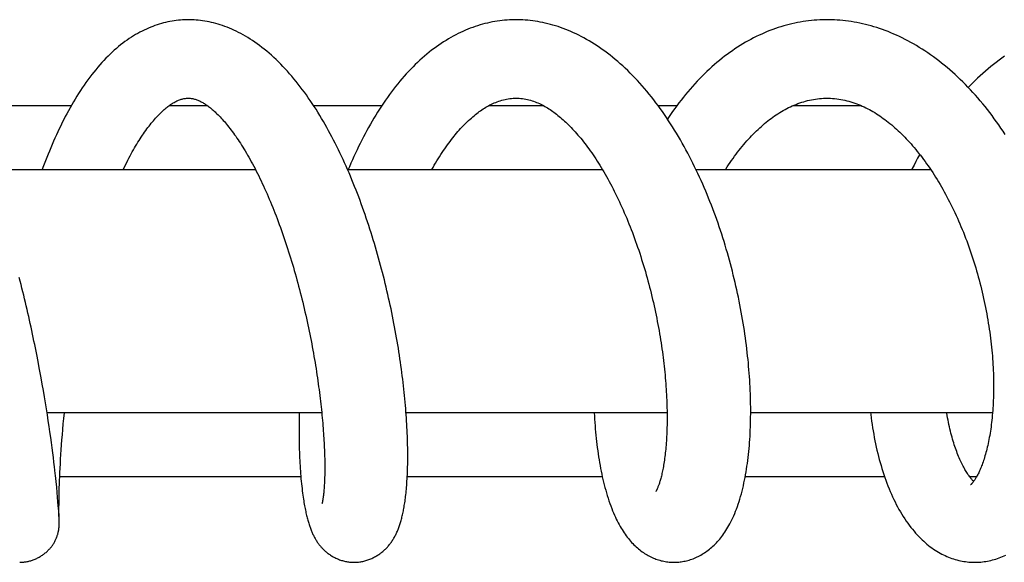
# Model space of a CAD drawing. Header units: millimetres. Extents: x 160 to 318, y 73 to 291.
# Tile 74 of 129: x 299.21 to 306.1, y 90.93 to 94.73. Entities that reach past the tile are written whole.
import ezdxf

# ---------------------------------------------------------------- set-up
doc = ezdxf.new("R2010")
doc.units = ezdxf.units.MM
doc.header["$LTSCALE"] = 30.734
doc.layers.get('0').update_dxf_attribs({"linetype": 'CONTINUOUS'})

msp = doc.modelspace()

# ---------------------------------------------------------------- linework, layer by layer
at = {"color": 7, "linetype": 'Continuous'}
for p, q in [((298.7615, 94.1311), (299.5703, 94.1311)), ((300.2572, 94.1311), (300.5203, 94.1311)), ((301.2655, 94.1311), (301.7451, 94.1311)), ((302.4965, 94.1311), (302.8727, 94.1311)), ((303.6776, 94.1311), (303.8119, 94.1311)), ((304.6276, 94.1311), (305.0981, 94.1311)), ((298.9678, 93.6811), (300.8596, 93.6811)), ((301.5045, 93.6811), (303.2894, 93.6811)), ((303.9449, 93.6811), (305.5884, 93.6811)), ((299.3274, 92.3854), (299.3179, 92.4329)), ((299.3366, 92.3385), (299.3274, 92.3854)), ((299.3454, 92.2921), (299.3366, 92.3385)), ((299.3661, 92.1787), (299.358, 92.2236)), ((299.3738, 92.1344), (299.3661, 92.1787)), ((299.3813, 92.0906), (299.3738, 92.1344)), ((299.3884, 92.0476), (299.3813, 92.0906)), ((299.3953, 92.0052), (299.3884, 92.0476)), ((299.4018, 91.9635), (299.3953, 92.0052)), ((299.3991, 91.9811), (301.3231, 91.9811)), ((299.4081, 91.9227), (299.4018, 91.9635)), ((299.4141, 91.8828), (299.4081, 91.9227)), ((299.5133, 91.9001), (299.5169, 91.9389)), ((301.9135, 91.9811), (303.7418, 91.9811)), ((304.3274, 91.9811), (306.0214, 91.9811)), ((299.4197, 91.8439), (299.4141, 91.8828)), ((299.5067, 91.8247), (299.5099, 91.862)), ((299.5099, 91.862), (299.5133, 91.9001)), ((299.4251, 91.8059), (299.4197, 91.8439)), ((299.4302, 91.769), (299.4251, 91.8059)), ((299.5012, 91.7529), (299.5038, 91.7883)), ((299.5038, 91.7883), (299.5067, 91.8247)), ((299.435, 91.7331), (299.4302, 91.769)), ((299.4395, 91.6983), (299.435, 91.7331)), ((299.4966, 91.6851), (299.4988, 91.7185)), ((299.4988, 91.7185), (299.5012, 91.7529)), ((299.4438, 91.6645), (299.4395, 91.6983)), ((299.4478, 91.6316), (299.4438, 91.6645)), ((299.4928, 91.6212), (299.4946, 91.6527)), ((299.4946, 91.6527), (299.4966, 91.6851)), ((299.4516, 91.5997), (299.4478, 91.6316)), ((299.4897, 91.561), (299.4912, 91.5906)), ((299.4912, 91.5906), (299.4928, 91.6212)), ((299.463, 91.4968), (299.4584, 91.5392)), ((299.4864, 91.4782), (299.4874, 91.5047)), ((299.4874, 91.5047), (299.4885, 91.5323)), ((299.4884, 91.5311), (301.1767, 91.5311)), ((299.4885, 91.5323), (299.4897, 91.561)), ((301.9223, 91.5311), (303.2881, 91.5311)), ((304.2892, 91.5311), (305.2647, 91.5311)), ((305.8605, 91.5311), (305.9099, 91.5311)), ((299.467, 91.4571), (299.463, 91.4968)), ((299.4705, 91.4202), (299.467, 91.4571)), ((299.485, 91.4289), (299.4856, 91.4529)), ((299.4856, 91.4529), (299.4864, 91.4782)), ((299.4735, 91.3863), (299.4705, 91.4202)), ((299.4762, 91.3553), (299.4735, 91.3863)), ((299.4836, 91.3597), (299.484, 91.3859)), ((299.484, 91.3859), (299.4844, 91.4064)), ((299.4844, 91.4064), (299.485, 91.4289)), ((299.4784, 91.327), (299.4762, 91.3553)), ((299.4811, 91.2888), (299.4784, 91.327)), ((299.4833, 91.318), (299.4834, 91.3374)), ((299.4833, 91.3011), (299.4833, 91.318)), ((299.4833, 91.2819), (299.4833, 91.3011)), ((299.4834, 91.3374), (299.4836, 91.3597)), ((299.4822, 91.2716), (299.4811, 91.2891)), ((299.4832, 91.2563), (299.4822, 91.2716)), ((299.4838, 91.2451), (299.4831, 91.2572)), ((299.4835, 91.2661), (299.4833, 91.2819)), ((299.4838, 91.2434), (299.4835, 91.2661)), ((299.4842, 91.2364), (299.4838, 91.2452)), ((299.4845, 91.2293), (299.4841, 91.2382)), ((299.4847, 91.2242), (299.4845, 91.23)), ((299.4848, 91.2208), (299.4847, 91.2249)), ((299.4847, 91.1897), (299.4848, 91.1918)), ((299.4849, 91.2175), (299.4848, 91.2218)), ((299.4848, 91.1918), (299.4849, 91.1938)), ((299.485, 91.2137), (299.4849, 91.2175)), ((299.4849, 91.1938), (299.485, 91.1957)), ((299.4851, 91.212), (299.485, 91.2142)), ((299.485, 91.1975), (299.4851, 91.1992)), ((299.485, 91.1957), (299.485, 91.1975)), ((299.4851, 91.2104), (299.4851, 91.212)), ((299.4851, 91.2086), (299.4851, 91.2104)), ((299.4851, 91.2071), (299.4851, 91.2086)), ((299.4851, 91.2055), (299.4851, 91.2071)), ((299.4851, 91.2037), (299.4851, 91.2055)), ((299.4851, 91.2023), (299.4851, 91.2037)), ((299.4851, 91.2008), (299.4851, 91.2023)), ((299.4851, 91.1992), (299.4851, 91.2008))]:
    msp.add_line(p, q, dxfattribs=at)
for points in [[(300.3887, 94.7311), (300.3785, 94.731), (300.3636, 94.7306), (300.3488, 94.7299), (300.334, 94.7289), (300.3192, 94.7275), (300.3044, 94.7258), (300.2896, 94.7238), (300.2747, 94.7214), (300.2599, 94.7187), (300.245, 94.7157), (300.2301, 94.7123), (300.2152, 94.7086), (300.2003, 94.7045), (300.1853, 94.7001), (300.1703, 94.6953), (300.1554, 94.6902), (300.1404, 94.6846), (300.1254, 94.6788), (300.1104, 94.6725), (300.0954, 94.6659), (300.0803, 94.6589), (300.0653, 94.6515), (300.0502, 94.6437), (300.0351, 94.6354), (300.02, 94.6268), (300.005, 94.6178), (299.9899, 94.6083), (299.9749, 94.5985), (299.9598, 94.5882), (299.9449, 94.5775), (299.9299, 94.5663), (299.915, 94.5548), (299.9002, 94.5428), (299.8854, 94.5304), (299.8706, 94.5175), (299.8559, 94.5042), (299.8412, 94.4904), (299.8265, 94.4761), (299.8119, 94.4613), (299.7973, 94.4461), (299.7828, 94.4305), (299.7685, 94.4144), (299.7542, 94.3979), (299.7401, 94.381), (299.7261, 94.3638), (299.7123, 94.3462), (299.6987, 94.3283), (299.6852, 94.3101), (299.6719, 94.2916), (299.6588, 94.2728), (299.6458, 94.2537), (299.6331, 94.2344), (299.6206, 94.2149), (299.6082, 94.1951), (299.596, 94.1752), (299.5841, 94.155), (299.5723, 94.1347), (299.5607, 94.1143), (299.5494, 94.0937), (299.5382, 94.0729), (299.5272, 94.0521), (299.5164, 94.0311), (299.5058, 94.01), (299.4953, 93.9887), (299.485, 93.9672), (299.4748, 93.9456), (299.4647, 93.9237), (299.4548, 93.9017), (299.4449, 93.8794), (299.4352, 93.857), (299.4256, 93.8343), (299.4161, 93.8115), (299.4068, 93.7885), (299.3975, 93.7654), (299.3884, 93.7421), (299.3794, 93.7187), (299.3705, 93.6952), (299.3653, 93.6811)], [(301.3951, 93.9096), (301.3834, 93.9316), (301.3716, 93.9535), (301.3596, 93.9752), (301.3473, 93.9969), (301.3349, 94.0185), (301.3223, 94.04), (301.3095, 94.0613), (301.2965, 94.0825), (301.2834, 94.1034), (301.2701, 94.1242), (301.2566, 94.1447), (301.2431, 94.1649), (301.2294, 94.1848), (301.2155, 94.2044), (301.2016, 94.2238), (301.1874, 94.2429), (301.1731, 94.2618), (301.1586, 94.2805), (301.1439, 94.2989), (301.129, 94.3171), (301.1139, 94.3351), (301.0986, 94.3528), (301.0831, 94.3702), (301.0675, 94.3873), (301.0517, 94.4041), (301.0357, 94.4205), (301.0196, 94.4366), (301.0034, 94.4523), (300.9871, 94.4675), (300.9708, 94.4824), (300.9543, 94.4968), (300.9379, 94.5107), (300.9213, 94.5242), (300.9048, 94.5372), (300.8883, 94.5498), (300.8718, 94.5619), (300.8552, 94.5735), (300.8387, 94.5846), (300.8223, 94.5953), (300.8059, 94.6055), (300.7896, 94.6152), (300.7734, 94.6245), (300.7572, 94.6334), (300.741, 94.6418), (300.7248, 94.6498), (300.7087, 94.6575), (300.6926, 94.6647), (300.6765, 94.6715), (300.6606, 94.6779), (300.6447, 94.6839), (300.6288, 94.6896), (300.613, 94.6948), (300.5973, 94.6997), (300.5817, 94.7042), (300.5661, 94.7083), (300.5506, 94.7121), (300.5351, 94.7155), (300.5198, 94.7186), (300.5045, 94.7213), (300.4893, 94.7237), (300.4741, 94.7258), (300.459, 94.7275), (300.444, 94.7288), (300.4291, 94.7299), (300.4142, 94.7306), (300.3993, 94.731), (300.3887, 94.7311)], [(302.6843, 94.7311), (302.6731, 94.731), (302.6559, 94.7306), (302.6386, 94.7299), (302.6214, 94.7288), (302.6042, 94.7274), (302.587, 94.7256), (302.5698, 94.7235), (302.5526, 94.7211), (302.5354, 94.7182), (302.5182, 94.7151), (302.501, 94.7116), (302.4838, 94.7077), (302.4666, 94.7035), (302.4494, 94.699), (302.4322, 94.694), (302.415, 94.6887), (302.3979, 94.6831), (302.3807, 94.6771), (302.3636, 94.6707), (302.3465, 94.664), (302.3294, 94.6569), (302.3124, 94.6494), (302.2954, 94.6416), (302.2784, 94.6334), (302.2615, 94.6248), (302.2446, 94.6158), (302.2277, 94.6065), (302.2108, 94.5967), (302.1939, 94.5865), (302.177, 94.5759), (302.1602, 94.5649), (302.1433, 94.5535), (302.1265, 94.5416), (302.1098, 94.5294), (302.0931, 94.5167), (302.0765, 94.5036), (302.0599, 94.4902), (302.0434, 94.4763), (302.027, 94.462), (302.0107, 94.4473), (301.9945, 94.4323), (301.9784, 94.4169), (301.9625, 94.4011), (301.9468, 94.385), (301.9312, 94.3686), (301.9157, 94.3519), (301.9004, 94.3348), (301.8852, 94.3174), (301.8702, 94.2997), (301.8553, 94.2816), (301.8405, 94.2632), (301.8259, 94.2445), (301.8115, 94.2254), (301.7972, 94.2061), (301.7831, 94.1865), (301.7691, 94.1665), (301.7553, 94.1464), (301.7417, 94.1259), (301.7283, 94.1053), (301.715, 94.0844), (301.702, 94.0633), (301.6891, 94.0419), (301.6764, 94.0204), (301.6639, 93.9987), (301.6516, 93.9769), (301.6395, 93.9548), (301.6276, 93.9326), (301.6159, 93.9103), (301.6043, 93.8878), (301.593, 93.8652), (301.5818, 93.8424), (301.5708, 93.8194), (301.5599, 93.7962), (301.5492, 93.7729), (301.5386, 93.7493), (301.5282, 93.7256), (301.518, 93.7018), (301.5094, 93.6811)], [(304.311, 92.3272), (304.3087, 92.3506), (304.3061, 92.3756), (304.3034, 92.4007), (304.3004, 92.426), (304.2973, 92.4513), (304.294, 92.4768), (304.2906, 92.5023), (304.287, 92.528), (304.2832, 92.5537), (304.2792, 92.5794), (304.2751, 92.6052), (304.2707, 92.6311), (304.2663, 92.657), (304.2616, 92.6829), (304.2568, 92.7089), (304.2518, 92.7349), (304.2467, 92.7609), (304.2413, 92.7869), (304.2358, 92.8129), (304.2302, 92.8389), (304.2243, 92.8649), (304.2183, 92.8909), (304.2122, 92.9169), (304.2058, 92.9429), (304.1993, 92.969), (304.1926, 92.995), (304.1857, 93.021), (304.1787, 93.047), (304.1714, 93.0731), (304.164, 93.0991), (304.1564, 93.1251), (304.1487, 93.151), (304.1407, 93.177), (304.1326, 93.2028), (304.1244, 93.2286), (304.1159, 93.2544), (304.1073, 93.2801), (304.0985, 93.3056), (304.0896, 93.3311), (304.0805, 93.3565), (304.0712, 93.3818), (304.0618, 93.407), (304.0522, 93.4321), (304.0424, 93.457), (304.0325, 93.4819), (304.0224, 93.5066), (304.0122, 93.5313), (304.0017, 93.5558), (303.9911, 93.5803), (303.9802, 93.6047), (303.9692, 93.6291), (303.958, 93.6534), (303.9465, 93.6776), (303.9349, 93.7018), (303.9231, 93.7258), (303.911, 93.7498), (303.8988, 93.7736), (303.8864, 93.7972), (303.8738, 93.8207), (303.8611, 93.844), (303.8482, 93.8671), (303.8351, 93.8901), (303.8218, 93.9128), (303.8083, 93.9353), (303.7947, 93.9577), (303.7809, 93.9799), (303.7669, 94.0018), (303.7527, 94.0236), (303.7384, 94.0451), (303.7238, 94.0665), (303.7091, 94.0876), (303.6941, 94.1086), (303.679, 94.1293), (303.6637, 94.1498), (303.6481, 94.1701), (303.6324, 94.1901), (303.6165, 94.2099), (303.6004, 94.2294), (303.5841, 94.2487), (303.5677, 94.2676), (303.5511, 94.2863), (303.5343, 94.3046), (303.5174, 94.3226), (303.5004, 94.3402), (303.4833, 94.3575), (303.4661, 94.3744), (303.4487, 94.3909), (303.4313, 94.4071), (303.4137, 94.4229), (303.3961, 94.4383), (303.3783, 94.4534), (303.3603, 94.4681), (303.3423, 94.4824), (303.3242, 94.4964), (303.306, 94.5099), (303.2878, 94.5231), (303.2695, 94.5358), (303.2512, 94.5481), (303.2328, 94.56), (303.2145, 94.5715), (303.1961, 94.5825), (303.1778, 94.5931), (303.1595, 94.6033), (303.1412, 94.613), (303.1229, 94.6224), (303.1047, 94.6313), (303.0866, 94.6398), (303.0684, 94.6478), (303.0504, 94.6555), (303.0324, 94.6628), (303.0144, 94.6696), (302.9964, 94.6761), (302.9785, 94.6823), (302.9605, 94.688), (302.9426, 94.6934), (302.9247, 94.6984), (302.9069, 94.7031), (302.8891, 94.7074), (302.8713, 94.7113), (302.8536, 94.7149), (302.8359, 94.7181), (302.8182, 94.7209), (302.8006, 94.7234), (302.7831, 94.7255), (302.7656, 94.7273), (302.7481, 94.7288), (302.7307, 94.7299), (302.7133, 94.7306), (302.696, 94.731), (302.6843, 94.7311)], [(304.8617, 94.731), (304.85, 94.731), (304.8303, 94.7306), (304.8107, 94.7298), (304.7912, 94.7287), (304.7717, 94.7273), (304.7523, 94.7255), (304.7329, 94.7233), (304.7135, 94.7208), (304.6941, 94.7179), (304.6747, 94.7147), (304.6553, 94.7111), (304.6359, 94.7071), (304.6166, 94.7028), (304.5972, 94.6981), (304.5779, 94.693), (304.5585, 94.6876), (304.5392, 94.6818), (304.5199, 94.6757), (304.5006, 94.6691), (304.4813, 94.6622), (304.4621, 94.6549), (304.4429, 94.6473), (304.4238, 94.6392), (304.4047, 94.6308), (304.3856, 94.6221), (304.3666, 94.6129), (304.3476, 94.6034), (304.3288, 94.5935), (304.31, 94.5833), (304.2912, 94.5726), (304.2726, 94.5616), (304.254, 94.5503), (304.2356, 94.5386), (304.2172, 94.5265), (304.199, 94.5141), (304.1809, 94.5013), (304.1628, 94.4882), (304.1449, 94.4746), (304.1269, 94.4607), (304.1091, 94.4463), (304.0913, 94.4316), (304.0735, 94.4164), (304.0559, 94.4009), (304.0384, 94.385), (304.0211, 94.3687), (304.0038, 94.3521), (303.9868, 94.3352), (303.9698, 94.3179), (303.9531, 94.3003), (303.9364, 94.2824), (303.92, 94.2641), (303.9037, 94.2455), (303.8875, 94.2267), (303.8716, 94.2075), (303.8558, 94.1881), (303.8403, 94.1685), (303.825, 94.1486), (303.8099, 94.1284), (303.795, 94.1081), (303.7803, 94.0876), (303.7659, 94.0669), (303.7516, 94.0459), (303.7448, 94.0355)], [(305.349, 94.6221), (305.3292, 94.6309), (305.3093, 94.6393), (305.2896, 94.6473), (305.2698, 94.6549), (305.25, 94.6621), (305.2303, 94.669), (305.2105, 94.6754), (305.1907, 94.6816), (305.1709, 94.6874), (305.151, 94.6928), (305.1312, 94.6979), (305.1113, 94.7026), (305.0914, 94.7069), (305.0716, 94.7109), (305.0517, 94.7145), (305.0319, 94.7178), (305.0121, 94.7207), (304.9922, 94.7232), (304.9725, 94.7254), (304.9527, 94.7272), (304.9329, 94.7287), (304.9132, 94.7298), (304.8935, 94.7306), (304.8739, 94.731), (304.8617, 94.731)], [(306.1101, 93.9272), (306.0952, 93.9497), (306.0802, 93.972), (306.0649, 93.9941), (306.0494, 94.0161), (306.0336, 94.0378), (306.0177, 94.0593), (306.0016, 94.0805), (305.9853, 94.1016), (305.9688, 94.1223), (305.9521, 94.1428), (305.9352, 94.1629), (305.9182, 94.1828), (305.901, 94.2024), (305.8837, 94.2216), (305.8663, 94.2406), (305.8487, 94.2591), (305.8309, 94.2774), (305.813, 94.2953), (305.795, 94.313), (305.7768, 94.3303), (305.7584, 94.3473), (305.7399, 94.3639), (305.7213, 94.3803), (305.7025, 94.3963), (305.6835, 94.4121), (305.6644, 94.4274), (305.6452, 94.4424), (305.6259, 94.4571), (305.6065, 94.4714), (305.587, 94.4853), (305.5674, 94.4989), (305.5477, 94.5121), (305.528, 94.5248), (305.5082, 94.5372), (305.4883, 94.5493), (305.4685, 94.5609), (305.4486, 94.5721), (305.4287, 94.5829), (305.4087, 94.5933), (305.3888, 94.6033), (305.3689, 94.6129), (305.349, 94.6221)], [(306.1054, 94.4749), (306.0859, 94.4611), (306.0666, 94.4469), (306.0474, 94.4324), (306.0283, 94.4176), (306.0093, 94.4023), (305.9904, 94.3867), (305.9716, 94.3708), (305.953, 94.3545), (305.9346, 94.3378), (305.9163, 94.3209), (305.8981, 94.3036), (305.8801, 94.286), (305.8623, 94.2681), (305.8511, 94.2565)], [(299.933, 93.6811), (299.9334, 93.6821), (299.9413, 93.6985), (299.9492, 93.7147), (299.9572, 93.7307), (299.9651, 93.7463), (299.9731, 93.7616), (299.981, 93.7766), (299.9889, 93.7912), (299.9967, 93.8055), (300.0046, 93.8194), (300.0124, 93.8331), (300.0202, 93.8464), (300.028, 93.8595), (300.0359, 93.8724), (300.0437, 93.885), (300.0516, 93.8973), (300.0595, 93.9094), (300.0673, 93.9213), (300.0752, 93.9328), (300.083, 93.9441), (300.0908, 93.9551), (300.0985, 93.9657), (300.1062, 93.9761), (300.1139, 93.9862), (300.1215, 93.9959), (300.1291, 94.0054), (300.1366, 94.0146), (300.144, 94.0235), (300.1514, 94.0321), (300.1587, 94.0404), (300.1659, 94.0484), (300.1731, 94.0561), (300.1801, 94.0635), (300.1871, 94.0706), (300.1939, 94.0774), (300.2006, 94.0839), (300.2072, 94.0901), (300.2137, 94.096), (300.2202, 94.1018), (300.2267, 94.1074), (300.2332, 94.1128), (300.2397, 94.118), (300.2462, 94.1231), (300.2527, 94.1279), (300.259, 94.1325), (300.2653, 94.1368), (300.2716, 94.141), (300.2778, 94.1449), (300.284, 94.1487), (300.2902, 94.1522), (300.2964, 94.1556), (300.3026, 94.1588), (300.3088, 94.1618), (300.3149, 94.1646), (300.3211, 94.1672), (300.3272, 94.1695), (300.3333, 94.1717), (300.3394, 94.1736), (300.3455, 94.1754), (300.3516, 94.1769), (300.3577, 94.1781), (300.3639, 94.1792), (300.3701, 94.18), (300.3765, 94.1806), (300.3831, 94.181), (300.3888, 94.1811)], [(300.3888, 94.1811), (300.3947, 94.181), (300.4014, 94.1806), (300.4078, 94.18), (300.414, 94.1792), (300.4201, 94.1782), (300.4261, 94.1769), (300.432, 94.1755), (300.4378, 94.1738), (300.4436, 94.172), (300.4494, 94.17), (300.4552, 94.1678), (300.461, 94.1654), (300.4669, 94.1628), (300.4728, 94.16), (300.4787, 94.157), (300.4845, 94.1538), (300.4903, 94.1505), (300.4961, 94.1471), (300.5018, 94.1436), (300.5075, 94.1399), (300.5133, 94.136), (300.5191, 94.132), (300.525, 94.1277), (300.531, 94.1233), (300.5371, 94.1186), (300.5433, 94.1136), (300.5496, 94.1084), (300.556, 94.103), (300.5625, 94.0974), (300.5692, 94.0914), (300.576, 94.0852), (300.5828, 94.0788), (300.5898, 94.072), (300.5969, 94.065), (300.604, 94.0577), (300.6113, 94.0501), (300.6187, 94.0423), (300.6261, 94.0341), (300.6336, 94.0257), (300.6412, 94.017), (300.6489, 94.008), (300.6567, 93.9987), (300.6645, 93.9891), (300.6724, 93.9792), (300.6804, 93.9691), (300.6884, 93.9586), (300.6964, 93.9479), (300.7045, 93.9369), (300.7126, 93.9257), (300.7207, 93.9143), (300.7288, 93.9025), (300.7369, 93.8905), (300.7451, 93.8783), (300.7533, 93.8657), (300.7616, 93.8527), (300.77, 93.8395), (300.7784, 93.8258), (300.7869, 93.8118), (300.7955, 93.7974), (300.8041, 93.7826), (300.8128, 93.7676), (300.8214, 93.7522), (300.8301, 93.7365), (300.8388, 93.7206), (300.8474, 93.7044), (300.856, 93.688), (300.8646, 93.6713), (300.8732, 93.6545), (300.8817, 93.6374), (300.8902, 93.62), (300.8986, 93.6025), (300.907, 93.5848), (300.9153, 93.5669), (300.9236, 93.5488), (300.9318, 93.5305), (300.94, 93.512), (300.9481, 93.4934), (300.9562, 93.4745), (300.9642, 93.4555), (300.9721, 93.4364), (300.98, 93.417), (300.9878, 93.3975), (300.9956, 93.3777), (301.0034, 93.3578), (301.011, 93.3377), (301.0187, 93.3174), (301.0262, 93.2969), (301.0337, 93.2763), (301.0412, 93.2556), (301.0486, 93.2346), (301.0559, 93.2136), (301.0631, 93.1924), (301.0703, 93.1711), (301.0773, 93.1497), (301.0844, 93.1281), (301.0913, 93.1065), (301.0981, 93.0848), (301.1049, 93.063), (301.1115, 93.0412), (301.1181, 93.0193), (301.1246, 92.9973), (301.131, 92.9753), (301.1373, 92.9533), (301.1435, 92.9313), (301.1496, 92.9092), (301.1556, 92.887), (301.1615, 92.8648), (301.1674, 92.8425), (301.1731, 92.8202), (301.1788, 92.7978), (301.1844, 92.7754), (301.1899, 92.753), (301.1953, 92.7305), (301.2006, 92.7079), (301.2059, 92.6854), (301.211, 92.6628), (301.2161, 92.6403), (301.221, 92.6177), (301.2259, 92.5952), (301.2306, 92.5728), (301.2353, 92.5503), (301.2398, 92.528), (301.2443, 92.5057), (301.2486, 92.4835), (301.2529, 92.4613), (301.257, 92.4392), (301.261, 92.4172), (301.265, 92.3954), (301.2688, 92.3735), (301.2726, 92.3518), (301.2762, 92.3302), (301.2797, 92.3087), (301.2832, 92.2873), (301.2865, 92.266), (301.2898, 92.2448), (301.2929, 92.2237), (301.2959, 92.2027), (301.2989, 92.1819), (301.3018, 92.1611), (301.3045, 92.1405), (301.3072, 92.12), (301.3097, 92.0996), (301.3122, 92.0794), (301.3146, 92.0594), (301.3169, 92.0395), (301.319, 92.0197), (301.3211, 92.0002), (301.3231, 91.9809), (301.325, 91.9617), (301.3268, 91.9428), (301.3285, 91.9241), (301.3301, 91.9056), (301.3317, 91.8874), (301.3331, 91.8694), (301.3344, 91.8517), (301.3357, 91.8342), (301.3368, 91.817), (301.3379, 91.8001), (301.3389, 91.7834), (301.3398, 91.7669), (301.3406, 91.7506), (301.3413, 91.7346), (301.342, 91.7188), (301.3426, 91.7032), (301.3431, 91.6879), (301.3435, 91.6728), (301.3439, 91.6581), (301.3441, 91.6436), (301.3443, 91.6293), (301.3445, 91.6154), (301.3445, 91.6018), (301.3445, 91.5885), (301.3445, 91.5755), (301.3444, 91.5629), (301.3442, 91.5505), (301.3439, 91.5386), (301.3436, 91.5269), (301.3433, 91.5156), (301.3429, 91.5047), (301.3424, 91.4941), (301.3419, 91.4839), (301.3414, 91.4741), (301.3408, 91.4647), (301.3402, 91.4557), (301.3396, 91.4471), (301.339, 91.4389), (301.3383, 91.4311), (301.3376, 91.4238), (301.3369, 91.4168), (301.3362, 91.4103), (301.3355, 91.4041), (301.3348, 91.3983), (301.3341, 91.3928), (301.3334, 91.3877), (301.3328, 91.3829), (301.3321, 91.3784), (301.3314, 91.3742), (301.3308, 91.3704), (301.3302, 91.3668)], [(302.094, 93.6811), (302.1026, 93.6962), (302.1115, 93.7118), (302.1205, 93.7271), (302.1295, 93.7422), (302.1386, 93.757), (302.1478, 93.7716), (302.1569, 93.786), (302.1661, 93.8), (302.1754, 93.8139), (302.1846, 93.8274), (302.1939, 93.8407), (302.2032, 93.8538), (302.2125, 93.8665), (302.2218, 93.879), (302.2311, 93.8911), (302.2403, 93.903), (302.2496, 93.9145), (302.2588, 93.9258), (302.2681, 93.9369), (302.2773, 93.9477), (302.2866, 93.9582), (302.296, 93.9686), (302.3054, 93.9787), (302.3147, 93.9886), (302.3241, 93.9982), (302.3335, 94.0076), (302.3429, 94.0168), (302.3523, 94.0256), (302.3617, 94.0342), (302.371, 94.0426), (302.3804, 94.0507), (302.3897, 94.0585), (302.3991, 94.0661), (302.4084, 94.0735), (302.4177, 94.0806), (302.427, 94.0874), (302.4362, 94.094), (302.4454, 94.1003), (302.4546, 94.1064), (302.4639, 94.1123), (302.4732, 94.118), (302.4826, 94.1235), (302.4921, 94.1288), (302.5017, 94.1339), (302.5115, 94.1388), (302.5214, 94.1435), (302.5316, 94.148), (302.5418, 94.1523), (302.5523, 94.1564), (302.5629, 94.1602), (302.5737, 94.1638), (302.5846, 94.167), (302.5957, 94.17), (302.6068, 94.1726), (302.618, 94.1749), (302.6294, 94.1768), (302.6407, 94.1784), (302.6522, 94.1797), (302.6637, 94.1805), (302.6752, 94.181), (302.6843, 94.1811)], [(302.6843, 94.1811), (302.6939, 94.181), (302.7058, 94.1805), (302.7176, 94.1796), (302.7293, 94.1783), (302.7408, 94.1766), (302.7523, 94.1746), (302.7636, 94.1723), (302.7748, 94.1696), (302.7858, 94.1667), (302.7966, 94.1634), (302.8072, 94.1599), (302.8176, 94.1561), (302.8278, 94.1521), (302.8378, 94.1479), (302.8477, 94.1435), (302.8573, 94.139), (302.8669, 94.1342), (302.8763, 94.1292), (302.8856, 94.1241), (302.8948, 94.1188), (302.904, 94.1133), (302.9132, 94.1076), (302.9223, 94.1016), (302.9315, 94.0954), (302.9407, 94.089), (302.9499, 94.0824), (302.9591, 94.0756), (302.9683, 94.0685), (302.9776, 94.0612), (302.9868, 94.0536), (302.9961, 94.0459), (303.0054, 94.0378), (303.0148, 94.0296), (303.0241, 94.0211), (303.0334, 94.0124), (303.0427, 94.0034), (303.052, 93.9943), (303.0613, 93.985), (303.0706, 93.9754), (303.0799, 93.9656), (303.0892, 93.9555), (303.0987, 93.9451), (303.1081, 93.9344), (303.1177, 93.9234), (303.1272, 93.9122), (303.1368, 93.9006), (303.1464, 93.8888), (303.156, 93.8767), (303.1657, 93.8643), (303.1753, 93.8517), (303.1849, 93.8388), (303.1946, 93.8256), (303.2042, 93.8122), (303.2139, 93.7985), (303.2235, 93.7846), (303.2331, 93.7704), (303.2426, 93.756), (303.2521, 93.7413), (303.2616, 93.7265), (303.271, 93.7114), (303.2804, 93.696), (303.2898, 93.6805), (303.2991, 93.6647), (303.3084, 93.6486), (303.3177, 93.6323), (303.3269, 93.6158), (303.3361, 93.599), (303.3452, 93.582), (303.3543, 93.5648), (303.3634, 93.5473), (303.3724, 93.5295), (303.3814, 93.5115), (303.3903, 93.4933), (303.3992, 93.4748), (303.408, 93.4561), (303.4167, 93.4371), (303.4254, 93.4181), (303.434, 93.3988), (303.4424, 93.3795), (303.4508, 93.36), (303.459, 93.3404), (303.4671, 93.3207), (303.4751, 93.3009), (303.4831, 93.2809), (303.4909, 93.2608), (303.4986, 93.2406), (303.5063, 93.2202), (303.5138, 93.1996), (303.5213, 93.1789), (303.5286, 93.1581), (303.5358, 93.1371), (303.543, 93.1161), (303.55, 93.0949), (303.5569, 93.0737), (303.5637, 93.0524), (303.5704, 93.031), (303.5769, 93.0096), (303.5833, 92.9881), (303.5896, 92.9666), (303.5958, 92.9451), (303.6018, 92.9234), (303.6078, 92.9018), (303.6136, 92.8801), (303.6192, 92.8584), (303.6248, 92.8367), (303.6302, 92.8149), (303.6355, 92.7931), (303.6407, 92.7713), (303.6457, 92.7495), (303.6507, 92.7277), (303.6555, 92.7059), (303.6601, 92.684), (303.6647, 92.6622), (303.6691, 92.6404), (303.6734, 92.6186), (303.6775, 92.5968), (303.6815, 92.5751), (303.6854, 92.5535), (303.6892, 92.5319), (303.6928, 92.5104), (303.6963, 92.4889), (303.6996, 92.4676), (303.7028, 92.4464), (303.7059, 92.4252), (303.7089, 92.4042), (303.7115, 92.3847)], [(304.1508, 93.6811), (304.1531, 93.6847), (304.163, 93.7002), (304.1731, 93.7154), (304.1832, 93.7304), (304.1934, 93.7452), (304.2037, 93.7598), (304.2142, 93.7743), (304.2248, 93.7885), (304.2354, 93.8026), (304.2462, 93.8164), (304.257, 93.83), (304.2678, 93.8434), (304.2787, 93.8565), (304.2897, 93.8693), (304.3008, 93.8819), (304.3119, 93.8943), (304.323, 93.9064), (304.3342, 93.9183), (304.3455, 93.9299), (304.3567, 93.9412), (304.3681, 93.9523), (304.3794, 93.9631), (304.3908, 93.9736), (304.4022, 93.9839), (304.4136, 93.9939), (304.4251, 94.0036), (304.4365, 94.0131), (304.4479, 94.0223), (304.4594, 94.0312), (304.471, 94.0399), (304.4826, 94.0484), (304.4944, 94.0567), (304.5063, 94.0648), (304.5184, 94.0727), (304.5305, 94.0803), (304.5428, 94.0878), (304.5552, 94.095), (304.5677, 94.102), (304.5803, 94.1087), (304.593, 94.1151), (304.6058, 94.1213), (304.6187, 94.1272), (304.6318, 94.1329), (304.6449, 94.1383), (304.6581, 94.1434), (304.6715, 94.1482), (304.6849, 94.1527), (304.6985, 94.1569), (304.7121, 94.1608), (304.7258, 94.1644), (304.7396, 94.1676), (304.7535, 94.1705), (304.7674, 94.1731), (304.7814, 94.1753), (304.7954, 94.1771), (304.8094, 94.1786), (304.8235, 94.1798), (304.8377, 94.1805), (304.8518, 94.181), (304.8618, 94.1811)], [(304.8618, 94.1811), (304.8721, 94.181), (304.8863, 94.1805), (304.9007, 94.1797), (304.9152, 94.1786), (304.9297, 94.177), (304.9442, 94.1751), (304.9587, 94.1728), (304.9731, 94.1701), (304.9874, 94.1671), (305.0017, 94.1637), (305.0158, 94.16), (305.0297, 94.156), (305.0435, 94.1517), (305.057, 94.1471), (305.0703, 94.1423), (305.0834, 94.1372), (305.0964, 94.1318), (305.1092, 94.1262), (305.1219, 94.1204), (305.1345, 94.1143), (305.147, 94.108), (305.1593, 94.1014), (305.1716, 94.0946), (305.1838, 94.0876), (305.196, 94.0803), (305.208, 94.0728), (305.2201, 94.0651), (305.232, 94.0571), (305.244, 94.0488), (305.2559, 94.0403), (305.2677, 94.0316), (305.2795, 94.0227), (305.2913, 94.0135), (305.303, 94.004), (305.3147, 93.9943), (305.3263, 93.9844), (305.3379, 93.9743), (305.3495, 93.9639), (305.361, 93.9533), (305.3724, 93.9425), (305.3837, 93.9315), (305.395, 93.9202), (305.4062, 93.9088), (305.4173, 93.8972), (305.4284, 93.8854), (305.4394, 93.8733), (305.4504, 93.861), (305.4614, 93.8484), (305.4724, 93.8355), (305.4835, 93.8223), (305.4944, 93.8089), (305.5054, 93.7951), (305.5163, 93.7812), (305.5272, 93.7669), (305.5381, 93.7525), (305.5489, 93.7377), (305.5596, 93.7228), (305.5703, 93.7076), (305.581, 93.6921), (305.5915, 93.6765), (305.602, 93.6606), (305.6124, 93.6444), (305.6228, 93.6281), (305.633, 93.6116), (305.6432, 93.5949), (305.6532, 93.578), (305.6632, 93.5609), (305.673, 93.5436), (305.6828, 93.5262), (305.6924, 93.5086), (305.702, 93.4908), (305.7114, 93.4728), (305.7207, 93.4546), (305.73, 93.4362), (305.7391, 93.4177), (305.7482, 93.3989), (305.7571, 93.38), (305.7659, 93.3609), (305.7746, 93.3416), (305.7833, 93.3221), (305.7918, 93.3025), (305.8002, 93.2827), (305.8084, 93.2627), (305.8166, 93.2426), (305.8246, 93.2224), (305.8324, 93.2021), (305.8402, 93.1817), (305.8477, 93.1611), (305.8552, 93.1405), (305.8625, 93.1198), (305.8696, 93.099), (305.8766, 93.0781), (305.8835, 93.0572), (305.8902, 93.0362), (305.8967, 93.0151), (305.9031, 92.9939), (305.9094, 92.9727), (305.9154, 92.9515), (305.9214, 92.9302), (305.9272, 92.9088), (305.9328, 92.8874), (305.9383, 92.8659), (305.9436, 92.8444), (305.9487, 92.8228), (305.9538, 92.8012), (305.9586, 92.7796), (305.9633, 92.7579), (305.9678, 92.7362), (305.9722, 92.7146), (305.9764, 92.6929), (305.9805, 92.6713), (305.9844, 92.6497), (305.9881, 92.6282), (305.9916, 92.6067), (305.995, 92.5852), (305.9982, 92.5639), (306.0013, 92.5426), (306.0041, 92.5215), (306.0068, 92.5004), (306.0094, 92.4794), (306.0118, 92.4586), (306.014, 92.4378), (306.016, 92.4171), (306.0179, 92.3966), (306.0197, 92.3761), (306.0212, 92.3558), (306.0227, 92.3355), (306.0239, 92.3153), (306.025, 92.2951), (306.026, 92.2751), (306.0268, 92.2553), (306.0274, 92.2355), (306.0279, 92.2159), (306.0282, 92.1964), (306.0284, 92.1771), (306.0285, 92.1579), (306.0283, 92.1389), (306.0281, 92.1201), (306.0277, 92.1015), (306.0271, 92.0831), (306.0265, 92.0649), (306.0256, 92.0469), (306.0247, 92.0291), (306.0236, 92.0115), (306.0224, 91.9942), (306.021, 91.9771), (306.0196, 91.9603), (306.018, 91.9437), (306.0163, 91.9274), (306.0145, 91.9113), (306.0125, 91.8955), (306.0105, 91.8799), (306.0083, 91.8645), (306.0061, 91.8493), (306.0037, 91.8344), (306.0012, 91.8197), (305.9986, 91.8052), (305.9959, 91.791), (305.9931, 91.777), (305.9902, 91.7633), (305.9873, 91.7499), (305.9843, 91.7369), (305.9812, 91.7241), (305.978, 91.7117), (305.9748, 91.6997), (305.9716, 91.6879), (305.9683, 91.6765), (305.9649, 91.6653), (305.9615, 91.6545), (305.9581, 91.6441), (305.9547, 91.634), (305.9512, 91.6242), (305.9478, 91.6148), (305.9443, 91.6057), (305.9409, 91.5969), (305.9375, 91.5885), (305.9341, 91.5805), (305.9307, 91.5728), (305.9273, 91.5654), (305.924, 91.5583), (305.9207, 91.5515), (305.9174, 91.5451), (305.9142, 91.5389), (305.911, 91.5331), (305.9079, 91.5275), (305.9048, 91.5222), (305.9018, 91.5173), (305.8989, 91.5126), (305.8961, 91.5082), (305.8933, 91.5041), (305.8906, 91.5003), (305.8881, 91.4967), (305.8856, 91.4935), (305.8833, 91.4905), (305.8811, 91.4877), (305.8791, 91.4853), (305.8771, 91.483), (305.8754, 91.4811), (305.8737, 91.4793)], [(301.5495, 90.9311), (301.5544, 90.9312), (301.5611, 90.9314), (301.568, 90.9317), (301.5749, 90.9323), (301.5819, 90.933), (301.589, 90.9339), (301.5961, 90.935), (301.6032, 90.9362), (301.6103, 90.9377), (301.6175, 90.9393), (301.6246, 90.9411), (301.6318, 90.9431), (301.6389, 90.9453), (301.646, 90.9476), (301.653, 90.9501), (301.66, 90.9528), (301.6668, 90.9556), (301.6736, 90.9586), (301.6803, 90.9617), (301.6869, 90.965), (301.6934, 90.9683), (301.6997, 90.9718), (301.7059, 90.9754), (301.7119, 90.9791), (301.7178, 90.9828), (301.7236, 90.9866), (301.7292, 90.9906), (301.7347, 90.9945), (301.7401, 90.9986), (301.7453, 91.0027), (301.7504, 91.0069), (301.7553, 91.0111), (301.7602, 91.0154), (301.7649, 91.0197), (301.7695, 91.0242), (301.774, 91.0286), (301.7784, 91.0332), (301.7828, 91.0379), (301.7871, 91.0426), (301.7913, 91.0475), (301.7954, 91.0525), (301.7995, 91.0576), (301.8035, 91.0627), (301.8075, 91.068), (301.8113, 91.0733), (301.815, 91.0787), (301.8187, 91.0842), (301.8222, 91.0897), (301.8257, 91.0953), (301.829, 91.101), (301.8323, 91.1067), (301.8354, 91.1125), (301.8385, 91.1183), (301.8415, 91.1242), (301.8445, 91.1302), (301.8473, 91.1363), (301.8501, 91.1424), (301.8529, 91.1487), (301.8556, 91.1551), (301.8582, 91.1616), (301.8608, 91.1682), (301.8633, 91.1748), (301.8657, 91.1816), (301.8681, 91.1885), (301.8704, 91.1955), (301.8727, 91.2026), (301.875, 91.2099), (301.8771, 91.2172), (301.8793, 91.2247), (301.8814, 91.2324), (301.8834, 91.2402), (301.8854, 91.2481), (301.8874, 91.2563), (301.8893, 91.2646), (301.8912, 91.273), (301.8931, 91.2817), (301.8949, 91.2906), (301.8967, 91.2997), (301.8984, 91.309), (301.9001, 91.3185), (301.9017, 91.3283), (301.9034, 91.3383), (301.9049, 91.3486), (301.9065, 91.3592), (301.908, 91.3701), (301.9094, 91.3813), (301.9109, 91.3929), (301.9122, 91.4048), (301.9136, 91.417), (301.9148, 91.4297), (301.9161, 91.4427), (301.9173, 91.4562), (301.9184, 91.4701), (301.9194, 91.4846), (301.9204, 91.4995), (301.9214, 91.5149), (301.9222, 91.5307), (301.923, 91.5471), (301.9237, 91.5638), (301.9243, 91.5811), (301.9248, 91.5987), (301.9252, 91.6168), (301.9255, 91.6353), (301.9257, 91.6542), (301.9258, 91.6734), (301.9257, 91.6929), (301.9256, 91.7127), (301.9253, 91.7327), (301.9249, 91.7529), (301.9244, 91.7732), (301.9238, 91.7937), (301.9231, 91.8144), (301.9222, 91.8352), (301.9213, 91.8561), (301.9202, 91.8773), (301.919, 91.8986), (301.9177, 91.9201), (301.9163, 91.9418), (301.9148, 91.9637), (301.9132, 91.9858), (301.9114, 92.008), (301.9095, 92.0304), (301.9076, 92.0529), (301.9055, 92.0756), (301.9032, 92.0984), (301.9009, 92.1213), (301.8985, 92.1443), (301.8959, 92.1674), (301.8932, 92.1907), (301.8904, 92.214), (301.8875, 92.2374), (301.8845, 92.2609), (301.8813, 92.2846), (301.8781, 92.3085), (301.8747, 92.3325), (301.8711, 92.3566), (301.8675, 92.3809), (301.8637, 92.4053), (301.8598, 92.4298), (301.8558, 92.4545), (301.8516, 92.4792), (301.8473, 92.5041), (301.8429, 92.529), (301.8384, 92.5541), (301.8337, 92.5792), (301.8289, 92.6043), (301.824, 92.6296), (301.819, 92.6548), (301.8138, 92.6801), (301.8085, 92.7054), (301.8031, 92.7308), (301.7976, 92.7562), (301.792, 92.7816), (301.7862, 92.807), (301.7803, 92.8324), (301.7743, 92.8578), (301.7682, 92.8833), (301.7619, 92.9087), (301.7555, 92.9342), (301.749, 92.9596), (301.7424, 92.9851), (301.7356, 93.0106), (301.7287, 93.0361), (301.7217, 93.0615), (301.7145, 93.087), (301.7072, 93.1125), (301.6998, 93.138), (301.6922, 93.1634), (301.6845, 93.1888), (301.6767, 93.2142), (301.6688, 93.2396), (301.6607, 93.265), (301.6525, 93.2902), (301.6441, 93.3155), (301.6356, 93.3406), (301.627, 93.3657), (301.6183, 93.3907), (301.6095, 93.4156), (301.6005, 93.4404), (301.5914, 93.4651), (301.5822, 93.4896), (301.5729, 93.5141), (301.5635, 93.5384), (301.5539, 93.5626), (301.5442, 93.5867), (301.5344, 93.6106), (301.5245, 93.6344), (301.5144, 93.6582), (301.5042, 93.6817), (301.4939, 93.7052), (301.4834, 93.7285), (301.4728, 93.7517), (301.4621, 93.7747), (301.4512, 93.7976), (301.4403, 93.8203), (301.4292, 93.8429), (301.418, 93.8653), (301.4066, 93.8875), (301.3951, 93.9096)], [(305.5109, 93.7882), (305.5091, 93.7851), (305.4963, 93.7613), (305.4837, 93.7373), (305.4713, 93.7132), (305.4591, 93.6889), (305.4553, 93.6811)], [(299.3179, 92.4329), (299.3131, 92.4568), (299.3081, 92.4809), (299.3031, 92.505), (299.298, 92.5293), (299.2928, 92.5537), (299.2875, 92.5782), (299.2821, 92.6027), (299.2766, 92.6273), (299.2711, 92.6521), (299.2655, 92.6768), (299.2598, 92.7016), (299.254, 92.7265), (299.2482, 92.7514), (299.2423, 92.7763), (299.2363, 92.8012), (299.2302, 92.8262), (299.2241, 92.8511), (299.2179, 92.876), (299.2116, 92.901), (299.2052, 92.9259)], [(303.7115, 92.3847), (303.714, 92.3655), (303.7165, 92.3448), (303.719, 92.3243), (303.7213, 92.3038), (303.7235, 92.2834), (303.7255, 92.2631), (303.7275, 92.2429), (303.7293, 92.2228), (303.731, 92.2029), (303.7326, 92.183), (303.734, 92.1634), (303.7353, 92.1438), (303.7365, 92.1245), (303.7376, 92.1052), (303.7386, 92.0862), (303.7394, 92.0674), (303.7401, 92.0487), (303.7407, 92.0303), (303.7412, 92.012), (303.7416, 91.994), (303.7419, 91.9762), (303.742, 91.9587), (303.7421, 91.9414), (303.742, 91.9244), (303.7418, 91.9076), (303.7416, 91.8911), (303.7412, 91.8748), (303.7407, 91.8587), (303.7402, 91.8429), (303.7395, 91.8272), (303.7387, 91.8117), (303.7379, 91.7965), (303.7369, 91.7815), (303.7359, 91.7668), (303.7348, 91.7523), (303.7336, 91.7381), (303.7323, 91.7242), (303.731, 91.7105), (303.7295, 91.6972), (303.728, 91.6841), (303.7265, 91.6713), (303.7248, 91.6589), (303.7231, 91.6467), (303.7214, 91.6349), (303.7196, 91.6234), (303.7178, 91.6122), (303.7159, 91.6014), (303.714, 91.5909), (303.712, 91.5807), (303.71, 91.5708), (303.708, 91.5613), (303.706, 91.5522), (303.704, 91.5434), (303.7019, 91.535), (303.6999, 91.5269), (303.6979, 91.5191), (303.6958, 91.5117), (303.6938, 91.5046), (303.6918, 91.4978), (303.6898, 91.4913), (303.6878, 91.485), (303.6858, 91.4791), (303.6838, 91.4735), (303.6819, 91.4682), (303.68, 91.4632), (303.6782, 91.4585), (303.6764, 91.4542), (303.6747, 91.4503), (303.6732, 91.4468), (303.6717, 91.4435), (303.6703, 91.4406), (303.6691, 91.4381), (303.6679, 91.4357), (303.6668, 91.4337), (303.6658, 91.4319), (303.665, 91.4304), (303.6642, 91.4291), (303.6636, 91.428), (303.663, 91.4272), (303.6626, 91.4266), (303.6624, 91.4263)], [(299.358, 92.2236), (299.3539, 92.2463), (299.3454, 92.2921)], [(303.7904, 90.9312), (303.7969, 90.9312), (303.8057, 90.9315), (303.8146, 90.932), (303.8236, 90.9327), (303.8326, 90.9337), (303.8416, 90.9349), (303.8507, 90.9363), (303.8598, 90.938), (303.869, 90.9399), (303.8782, 90.9421), (303.8874, 90.9445), (303.8966, 90.9471), (303.9058, 90.9501), (303.915, 90.9532), (303.9242, 90.9566), (303.9334, 90.9603), (303.9425, 90.9642), (303.9515, 90.9683), (303.9605, 90.9726), (303.9694, 90.9772), (303.9783, 90.9821), (303.9871, 90.9871), (303.9957, 90.9924), (304.0043, 90.9979), (304.0128, 91.0036), (304.0212, 91.0096), (304.0295, 91.0157), (304.0378, 91.0222), (304.0461, 91.029), (304.0544, 91.036), (304.0626, 91.0434), (304.0708, 91.0511), (304.0789, 91.059), (304.0869, 91.0673), (304.0948, 91.0758), (304.1026, 91.0845), (304.1103, 91.0936), (304.1179, 91.1028), (304.1253, 91.1124), (304.1327, 91.1223), (304.1399, 91.1324), (304.1471, 91.1429), (304.1541, 91.1537), (304.1611, 91.1649), (304.168, 91.1765), (304.1749, 91.1885), (304.1817, 91.2011), (304.1885, 91.2141), (304.1953, 91.2278), (304.202, 91.242), (304.2086, 91.2568), (304.2152, 91.2722), (304.2216, 91.2881), (304.2279, 91.3044), (304.234, 91.3213), (304.24, 91.3386), (304.2458, 91.3563), (304.2514, 91.3743), (304.2568, 91.3926), (304.2619, 91.4111), (304.2668, 91.4298), (304.2715, 91.4486), (304.276, 91.4676), (304.2802, 91.4866), (304.2842, 91.5058), (304.2881, 91.5252), (304.2917, 91.5447), (304.2951, 91.5643), (304.2984, 91.5841), (304.3014, 91.6041), (304.3043, 91.6242), (304.307, 91.6445), (304.3095, 91.665), (304.3119, 91.6856), (304.3141, 91.7065), (304.3161, 91.7275), (304.318, 91.7487), (304.3197, 91.7702), (304.3212, 91.7918), (304.3226, 91.8135), (304.3237, 91.8355), (304.3248, 91.8576), (304.3256, 91.88), (304.3263, 91.9024), (304.3269, 91.9251), (304.3272, 91.9479), (304.3274, 91.9708), (304.3275, 91.9939), (304.3273, 92.0172), (304.327, 92.0405), (304.3266, 92.064), (304.326, 92.0877), (304.3252, 92.1114), (304.3242, 92.1352), (304.3231, 92.1591), (304.3219, 92.1832), (304.3204, 92.2073), (304.3188, 92.2315), (304.3171, 92.2557), (304.3152, 92.28), (304.3131, 92.3044), (304.311, 92.3272)], [(299.5169, 91.9389), (299.5208, 91.9784), (299.5211, 91.9811)], [(301.1666, 91.9811), (301.1663, 91.9727), (301.1657, 91.9507), (301.1653, 91.9288), (301.1649, 91.9072), (301.1646, 91.8858), (301.1645, 91.8645), (301.1644, 91.8434), (301.1645, 91.8226), (301.1646, 91.8019), (301.1648, 91.7815), (301.1652, 91.7612), (301.1656, 91.7412), (301.1661, 91.7214), (301.1667, 91.7018), (301.1674, 91.6824), (301.1682, 91.6632), (301.1691, 91.6442), (301.1701, 91.6254), (301.1712, 91.6068), (301.1724, 91.5884), (301.1736, 91.5702), (301.175, 91.5521), (301.1764, 91.5343), (301.178, 91.5166), (301.1796, 91.4991), (301.1813, 91.4818), (301.1832, 91.4647), (301.1851, 91.4478), (301.1871, 91.4314), (301.1891, 91.4158), (301.1911, 91.4012), (301.1931, 91.3874), (301.1951, 91.3744), (301.197, 91.3621), (301.199, 91.3502), (301.201, 91.3388), (301.203, 91.3277), (301.205, 91.3171), (301.207, 91.3068), (301.209, 91.2968), (301.211, 91.2871), (301.2131, 91.2778), (301.2152, 91.2687), (301.2173, 91.2599), (301.2193, 91.2513), (301.2215, 91.243), (301.2236, 91.2349), (301.2258, 91.2269), (301.2279, 91.2192), (301.2301, 91.2116), (301.2324, 91.2042), (301.2346, 91.197), (301.237, 91.1899), (301.2393, 91.183), (301.2417, 91.1761), (301.2441, 91.1694), (301.2465, 91.1629), (301.249, 91.1565), (301.2515, 91.1501), (301.2541, 91.1439), (301.2568, 91.1379), (301.2594, 91.1319), (301.2621, 91.126), (301.2649, 91.1203), (301.2677, 91.1147), (301.2706, 91.1091), (301.2735, 91.1037), (301.2765, 91.0983), (301.2795, 91.0931), (301.2826, 91.0879), (301.2858, 91.0828), (301.289, 91.0777), (301.2923, 91.0728), (301.2957, 91.0679), (301.2991, 91.0631), (301.3026, 91.0583), (301.3062, 91.0537), (301.3098, 91.0492), (301.3135, 91.0447), (301.3172, 91.0404), (301.321, 91.0361), (301.3248, 91.0319), (301.3287, 91.0277), (301.3328, 91.0236), (301.3369, 91.0196), (301.3411, 91.0156), (301.3454, 91.0117), (301.3498, 91.0077), (301.3544, 91.0038), (301.3591, 91), (301.364, 90.9961), (301.369, 90.9924), (301.3742, 90.9886), (301.3795, 90.9849), (301.385, 90.9812), (301.3907, 90.9776), (301.3965, 90.9741), (301.4025, 90.9706), (301.4086, 90.9673), (301.4149, 90.964), (301.4214, 90.9608), (301.4279, 90.9578), (301.4346, 90.9549), (301.4414, 90.9521), (301.4482, 90.9495), (301.4551, 90.9471), (301.462, 90.9448), (301.469, 90.9427), (301.476, 90.9408), (301.4829, 90.939), (301.4899, 90.9374), (301.4969, 90.936), (301.5039, 90.9348), (301.5108, 90.9338), (301.5177, 90.9329), (301.5245, 90.9322), (301.5313, 90.9317), (301.5381, 90.9313), (301.5447, 90.9312), (301.5495, 90.9311)], [(303.2319, 91.9811), (303.232, 91.9783), (303.2331, 91.9554), (303.2345, 91.9326), (303.2359, 91.91), (303.2375, 91.8875), (303.2393, 91.8652), (303.2412, 91.843), (303.2433, 91.8209), (303.2455, 91.799), (303.2479, 91.7772), (303.2504, 91.7556), (303.2531, 91.7341), (303.2559, 91.7128), (303.2589, 91.6916), (303.2621, 91.6707), (303.2654, 91.6498), (303.2689, 91.6292), (303.2725, 91.6089), (303.2762, 91.5887), (303.2802, 91.5688), (303.2842, 91.5492), (303.2884, 91.5298), (303.2928, 91.5107), (303.2973, 91.4917), (303.302, 91.4729), (303.3068, 91.4543), (303.3119, 91.4356), (303.3173, 91.4171), (303.3229, 91.3985), (303.3287, 91.38), (303.3347, 91.3617), (303.341, 91.3436), (303.3474, 91.326), (303.3539, 91.3089), (303.3604, 91.2926), (303.3669, 91.2769), (303.3734, 91.2619), (303.3799, 91.2475), (303.3864, 91.2337), (303.393, 91.2204), (303.3996, 91.2076), (303.4063, 91.1951), (303.4131, 91.183), (303.4199, 91.1712), (303.4268, 91.1598), (303.4339, 91.1487), (303.441, 91.1379), (303.4482, 91.1275), (303.4555, 91.1173), (303.463, 91.1074), (303.4705, 91.0979), (303.4781, 91.0886), (303.4858, 91.0796), (303.4936, 91.0709), (303.5015, 91.0625), (303.5095, 91.0544), (303.5175, 91.0465), (303.5256, 91.039), (303.5338, 91.0317), (303.5421, 91.0248), (303.5504, 91.018), (303.5588, 91.0116), (303.5672, 91.0054), (303.5757, 90.9995), (303.5843, 90.9939), (303.5929, 90.9885), (303.6015, 90.9834), (303.6103, 90.9785), (303.619, 90.9738), (303.6279, 90.9694), (303.6369, 90.9652), (303.6459, 90.9612), (303.655, 90.9575), (303.6642, 90.954), (303.6734, 90.9508), (303.6826, 90.9478), (303.6919, 90.945), (303.7012, 90.9425), (303.7104, 90.9403), (303.7197, 90.9383), (303.729, 90.9366), (303.7382, 90.9351), (303.7474, 90.9338), (303.7566, 90.9328), (303.7657, 90.9321), (303.7748, 90.9315), (303.7839, 90.9312), (303.7904, 90.9312)], [(305.1661, 91.9811), (305.1678, 91.9666), (305.1708, 91.9431), (305.174, 91.9198), (305.1774, 91.8966), (305.181, 91.8736), (305.1848, 91.8507), (305.1888, 91.8279), (305.193, 91.8052), (305.1974, 91.7827), (305.202, 91.7604), (305.2068, 91.7382), (305.2119, 91.7161), (305.2171, 91.6942), (305.2225, 91.6725), (305.2282, 91.651), (305.234, 91.6297), (305.2401, 91.6085), (305.2464, 91.5876), (305.2529, 91.5668), (305.2596, 91.5463), (305.2665, 91.5259), (305.2736, 91.5058), (305.2809, 91.4859), (305.2885, 91.4663), (305.2962, 91.4468), (305.3042, 91.4277), (305.3124, 91.4088), (305.3208, 91.3902), (305.3294, 91.3719), (305.3382, 91.3539), (305.3472, 91.3361), (305.3565, 91.3187), (305.3659, 91.3015), (305.3756, 91.2846), (305.3854, 91.2681), (305.3955, 91.2518), (305.4059, 91.2359), (305.4164, 91.2203), (305.427, 91.2051), (305.4379, 91.1904), (305.4488, 91.176), (305.4599, 91.1621), (305.4711, 91.1487), (305.4823, 91.1358), (305.4936, 91.1234), (305.5049, 91.1114), (305.5163, 91.0999), (305.5277, 91.0889), (305.5391, 91.0783), (305.5506, 91.0682), (305.5621, 91.0585), (305.5736, 91.0493), (305.5851, 91.0404), (305.5967, 91.032), (305.6082, 91.024), (305.6198, 91.0163), (305.6314, 91.009), (305.6431, 91.0021), (305.6547, 90.9955), (305.6664, 90.9892), (305.6781, 90.9833), (305.6898, 90.9778), (305.7016, 90.9725), (305.7133, 90.9676), (305.7251, 90.9631), (305.7369, 90.9588), (305.7487, 90.9548), (305.7604, 90.9512), (305.7722, 90.9479), (305.784, 90.9449), (305.7958, 90.9422), (305.8075, 90.9398), (305.8192, 90.9377), (305.831, 90.9359), (305.8427, 90.9344), (305.8544, 90.9331), (305.866, 90.9322), (305.8777, 90.9316), (305.8893, 90.9312), (305.8973, 90.9312)], [(305.8888, 91.4977), (305.8877, 91.4988), (305.8848, 91.5019), (305.8818, 91.5051), (305.8786, 91.5086), (305.8753, 91.5124), (305.8719, 91.5165), (305.8684, 91.5209), (305.8647, 91.5255), (305.861, 91.5305), (305.8571, 91.5358), (305.8532, 91.5413), (305.8492, 91.5472), (305.8451, 91.5534), (305.8409, 91.5598), (305.8367, 91.5667), (305.8324, 91.5738), (305.828, 91.5812), (305.8236, 91.589), (305.8192, 91.5971), (305.8147, 91.6055), (305.8102, 91.6142), (305.8057, 91.6232), (305.8012, 91.6326), (305.7967, 91.6423), (305.7922, 91.6522), (305.7878, 91.6625), (305.7833, 91.6731), (305.7789, 91.6839), (305.7745, 91.695), (305.7702, 91.7064), (305.7659, 91.7181), (305.7617, 91.73), (305.7575, 91.7422), (305.7534, 91.7547), (305.7493, 91.7675), (305.7453, 91.7806), (305.7413, 91.794), (305.7374, 91.8077), (305.7336, 91.8217), (305.7299, 91.836), (305.7262, 91.8506), (305.7226, 91.8655), (305.7191, 91.8806), (305.7157, 91.896), (305.7124, 91.9117), (305.7092, 91.9276), (305.7061, 91.9437), (305.7032, 91.9601), (305.7003, 91.9767), (305.6996, 91.9811)], [(299.4584, 91.5392), (299.4568, 91.5539), (299.4516, 91.5997)], [(305.8737, 91.4793), (305.8722, 91.4778), (305.8709, 91.4764), (305.8697, 91.4753), (305.8687, 91.4744), (305.8679, 91.4737), (305.8673, 91.4732), (305.8669, 91.4729), (305.8668, 91.4729)], [(301.3302, 91.3668), (301.3296, 91.3635), (301.329, 91.3606), (301.3285, 91.3579), (301.328, 91.3554), (301.3275, 91.3533), (301.3271, 91.3513), (301.3267, 91.3496), (301.3263, 91.3481), (301.326, 91.3468), (301.3257, 91.3457), (301.3255, 91.3447), (301.3253, 91.344), (301.3251, 91.3435), (301.325, 91.3432)], [(299.208, 90.9311), (299.2123, 90.9312), (299.2182, 90.9313), (299.2242, 90.9316), (299.2302, 90.9321), (299.2362, 90.9327), (299.2423, 90.9334), (299.2483, 90.9343), (299.2544, 90.9353), (299.2605, 90.9364), (299.2667, 90.9378), (299.2728, 90.9392), (299.2789, 90.9408), (299.2851, 90.9425), (299.2912, 90.9444), (299.2973, 90.9465), (299.3034, 90.9486), (299.3094, 90.9509), (299.3154, 90.9534), (299.3214, 90.956), (299.3273, 90.9587), (299.3332, 90.9616), (299.339, 90.9646), (299.3447, 90.9677), (299.3504, 90.971), (299.356, 90.9743), (299.3615, 90.9778), (299.3669, 90.9814), (299.3722, 90.9851), (299.3774, 90.9889), (299.3825, 90.9927), (299.3874, 90.9967), (299.3923, 91.0008), (299.397, 91.0049), (299.4016, 91.0091), (299.4061, 91.0134), (299.4104, 91.0177), (299.4146, 91.0221), (299.4187, 91.0266), (299.4226, 91.0311), (299.4265, 91.0356), (299.4301, 91.0402), (299.4336, 91.0448), (299.4369, 91.0493), (299.4401, 91.0539), (299.4431, 91.0584), (299.446, 91.063), (299.4489, 91.0677), (299.4516, 91.0725), (299.4544, 91.0776), (299.457, 91.0827), (299.4595, 91.0879), (299.4619, 91.0932), (299.4642, 91.0984), (299.4663, 91.1035), (299.4682, 91.1086), (299.4699, 91.1134), (299.4715, 91.118), (299.4729, 91.1224), (299.4741, 91.1264), (299.4751, 91.1302), (299.4761, 91.1338), (299.477, 91.1372), (299.4777, 91.1405), (299.4784, 91.1435), (299.4791, 91.1465), (299.4796, 91.1493), (299.4802, 91.1519), (299.4806, 91.1545), (299.4811, 91.157), (299.4815, 91.1594), (299.4818, 91.1616), (299.4822, 91.1638), (299.4825, 91.1659), (299.4827, 91.168), (299.483, 91.1699), (299.4832, 91.1718), (299.4834, 91.1737), (299.4836, 91.1754), (299.4838, 91.1771), (299.4839, 91.1788), (299.4841, 91.1803), (299.4842, 91.1818), (299.4843, 91.1833), (299.4844, 91.1847), (299.4845, 91.186), (299.4846, 91.1873), (299.4847, 91.1897)], [(305.8973, 90.9312), (305.9054, 90.9313), (305.9169, 90.9316), (305.9283, 90.9322), (305.9398, 90.9331), (305.9512, 90.9343), (305.9627, 90.9357), (305.9742, 90.9375), (305.9857, 90.9395), (305.9972, 90.9418), (306.0088, 90.9444), (306.0204, 90.9474), (306.032, 90.9506), (306.0437, 90.9541), (306.0554, 90.958), (306.0671, 90.9621), (306.0788, 90.9666), (306.0905, 90.9714), (306.1022, 90.9765), (306.1138, 90.9819)]]:
    msp.add_lwpolyline(points, dxfattribs=at)

doc.saveas('drawing.dxf')
